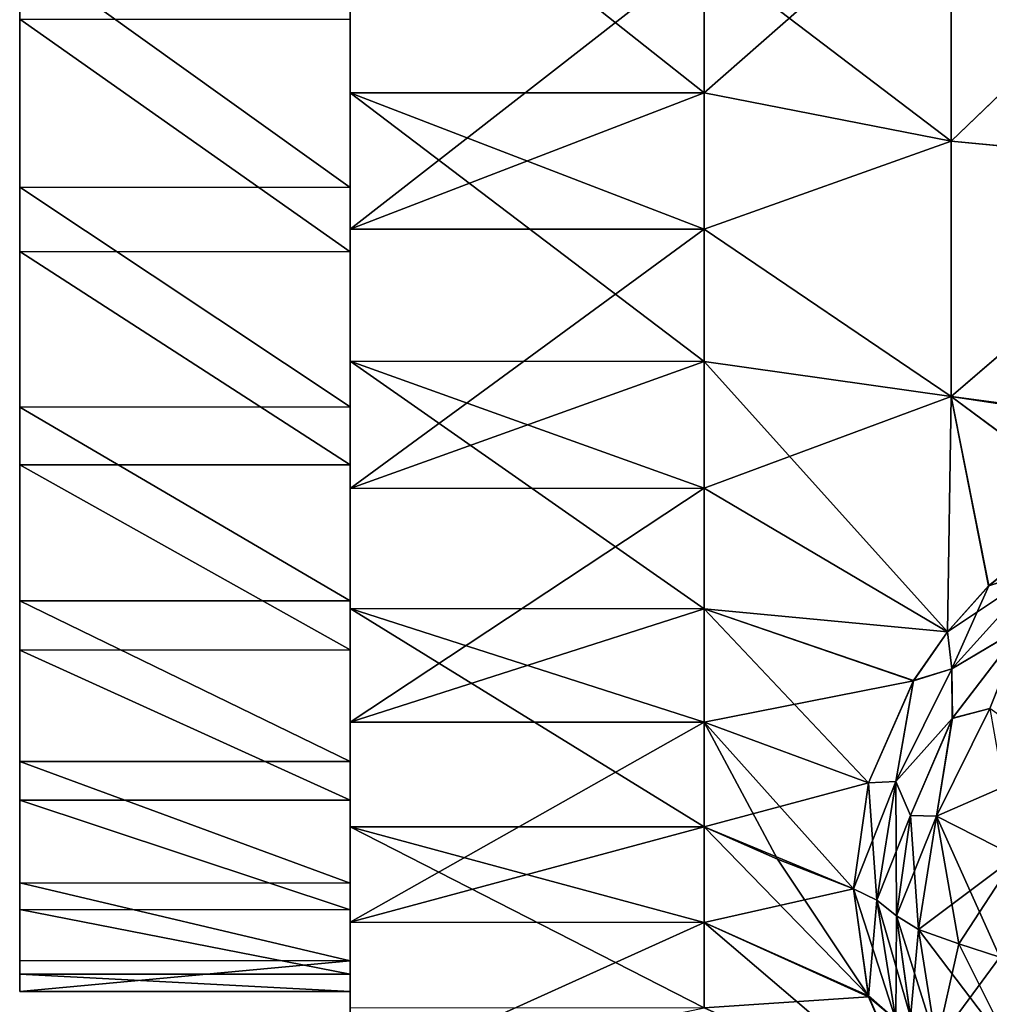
# Model space of a CAD drawing. Header units: millimetres. Extents: x -139 to 139, y -32 to 1264.
# Tile 23 of 256: x -139 to -131, y -11 to -2. Entities that reach past the tile are written whole.
import ezdxf

# ---------------------------------------------------------------- set-up
doc = ezdxf.new("R2010")
doc.units = ezdxf.units.MM
doc.header["$LTSCALE"] = 26.699852
for name, color, linetype in [('152', 7, 'CONTINUOUS'), ('153', 7, 'CONTINUOUS'), ('154', 7, 'CONTINUOUS'), ('155', 7, 'CONTINUOUS'), ('156', 7, 'CONTINUOUS'), ('157', 7, 'CONTINUOUS'), ('158', 7, 'CONTINUOUS'), ('165', 7, 'CONTINUOUS'), ('166', 7, 'CONTINUOUS'), ('169', 7, 'CONTINUOUS'), ('170', 7, 'CONTINUOUS'), ('175', 7, 'CONTINUOUS'), ('176', 7, 'CONTINUOUS'), ('205', 7, 'CONTINUOUS'), ('206', 7, 'CONTINUOUS'), ('207', 7, 'CONTINUOUS'), ('208', 7, 'CONTINUOUS'), ('216', 7, 'CONTINUOUS'), ('217', 7, 'CONTINUOUS'), ('218', 7, 'CONTINUOUS')]:
    doc.layers.add(name, color=color, linetype=linetype)

msp = doc.modelspace()

# ---------------------------------------------------------------- linework, layer by layer
at = {"layer": '152', "color": 7, "linetype": 'CONTINUOUS', "true_color": 0xa2afbf}
for points in [[(-131.3578, -3.3903, 13.7402), (-131.3578, -1.1399, 14.1063), (-133.45, -2.979, 12.6658), (-131.3578, -3.3903, 13.7402)], [(-133.45, -2.979, 12.6658), (-131.3578, -1.1399, 14.1063), (-133.45, -1.7976, 12.8867), (-133.45, -2.979, 12.6658)], [(-131.3578, -3.3903, 13.7402), (-129.0922, -1.2122, 14.8868), (-131.3578, -1.1399, 14.1063), (-131.3578, -3.3903, 13.7402)], [(-129.0922, -3.6052, 14.4944), (-129.0922, -1.2122, 14.8868), (-131.3578, -3.3903, 13.7402), (-129.0922, -3.6052, 14.4944)], [(-133.45, -4.1349, 12.3369), (-131.3578, -3.3903, 13.7402), (-133.45, -2.979, 12.6658), (-133.45, -4.1349, 12.3369)], [(-131.3578, -5.5527, 13.0175), (-131.3578, -3.3903, 13.7402), (-133.45, -4.1349, 12.3369), (-131.3578, -5.5527, 13.0175)], [(-131.3578, -5.5527, 13.0175), (-129.0922, -3.6052, 14.4944), (-131.3578, -3.3903, 13.7402), (-131.3578, -5.5527, 13.0175)], [(-129.0207, -5.8641, 13.7563), (-129.0922, -3.6052, 14.4944), (-131.3578, -5.5527, 13.0175), (-129.0207, -5.8641, 13.7563)], [(-133.45, -5.2556, 11.9028), (-131.3578, -5.5527, 13.0175), (-133.45, -4.1349, 12.3369), (-133.45, -5.2556, 11.9028)], [(-133.45, -6.3314, 11.3671), (-131.3578, -5.5527, 13.0175), (-133.45, -5.2556, 11.9028), (-133.45, -6.3314, 11.3671)], [(-131.3871, -7.5476, 11.9563), (-131.3578, -5.5527, 13.0175), (-133.45, -6.3314, 11.3671), (-131.3871, -7.5476, 11.9563)], [(-131.3871, -7.5476, 11.9563), (-131.0394, -7.1587, 12.3659), (-131.3578, -5.5527, 13.0175), (-131.3871, -7.5476, 11.9563)], [(-130.1516, -6.4489, 13.1232), (-129.0207, -5.8641, 13.7563), (-131.3578, -5.5527, 13.0175), (-130.1516, -6.4489, 13.1232)], [(-131.0394, -7.1587, 12.3659), (-130.1516, -6.4489, 13.1232), (-131.3578, -5.5527, 13.0175), (-131.0394, -7.1587, 12.3659)], [(-133.45, -7.3532, 10.7344), (-131.3871, -7.5476, 11.9563), (-133.45, -6.3314, 11.3671), (-133.45, -7.3532, 10.7344)], [(-131.6761, -7.9617, 11.5241), (-131.3871, -7.5476, 11.9563), (-133.45, -7.3532, 10.7344), (-131.6761, -7.9617, 11.5241)], [(-133.45, -8.3123, 10.0102), (-131.6761, -7.9617, 11.5241), (-133.45, -7.3532, 10.7344), (-133.45, -8.3123, 10.0102)], [(-132.0585, -8.8282, 10.6322), (-131.6761, -7.9617, 11.5241), (-133.45, -8.3123, 10.0102), (-132.0585, -8.8282, 10.6322)], [(-133.45, -9.2005, 9.2005), (-132.0585, -8.8282, 10.6322), (-133.45, -8.3123, 10.0102), (-133.45, -9.2005, 9.2005)], [(-132.1852, -9.7258, 9.7258), (-132.0585, -8.8282, 10.6322), (-133.45, -9.2005, 9.2005), (-132.1852, -9.7258, 9.7258)], [(-133.45, -10.0102, 8.3123), (-132.1852, -9.7258, 9.7258), (-133.45, -9.2005, 9.2005), (-133.45, -10.0102, 8.3123)], [(-132.8271, -9.4746, -9.4746), (-132.0581, -10.6335, -8.8269), (-133.45, -9.2005, -9.2005), (-132.8271, -9.4746, -9.4746)], [(-133.45, -9.2005, -9.2005), (-132.0581, -10.6335, -8.8269), (-133.45, -10.0102, -8.3123), (-133.45, -9.2005, -9.2005)], [(-132.1852, -9.7258, -9.7258), (-132.0581, -10.6335, -8.8269), (-132.8271, -9.4746, -9.4746), (-132.1852, -9.7258, -9.7258)], [(-132.0563, -10.6398, 8.8208), (-132.1852, -9.7258, 9.7258), (-133.45, -10.0102, 8.3123), (-132.0563, -10.6398, 8.8208)], [(-133.45, -10.7344, 7.3532), (-132.0563, -10.6398, 8.8208), (-133.45, -10.0102, 8.3123), (-133.45, -10.7344, 7.3532)], [(-132.0581, -10.6335, -8.8269), (-131.6748, -11.5263, -7.9596), (-133.45, -10.0102, -8.3123), (-132.0581, -10.6335, -8.8269)], [(-133.45, -10.0102, -8.3123), (-131.6748, -11.5263, -7.9596), (-133.45, -10.7344, -7.3532), (-133.45, -10.0102, -8.3123)], [(-131.669, -11.5364, 7.9498), (-132.0563, -10.6398, 8.8208), (-133.45, -10.7344, 7.3532), (-131.669, -11.5364, 7.9498)]]:
    msp.add_3dface(points, dxfattribs=at)
at = {"layer": '153', "color": 7, "linetype": 'CONTINUOUS', "true_color": 0xa2afbf}
for points in [[(-136.45, -4.1361, 12.3365), (-133.45, -1.7976, 12.8867), (-136.45, -1.7957, 12.8868), (-136.45, -4.1361, 12.3365)], [(-133.45, -2.979, 12.6658), (-133.45, -1.7976, 12.8867), (-136.45, -4.1361, 12.3365), (-133.45, -2.979, 12.6658)], [(-133.45, -4.1349, 12.3369), (-133.45, -2.979, 12.6658), (-136.45, -4.1361, 12.3365), (-133.45, -4.1349, 12.3369)], [(-133.45, -5.2556, 11.9028), (-133.45, -4.1349, 12.3369), (-136.45, -6.3333, 11.3656), (-133.45, -5.2556, 11.9028)], [(-136.45, -6.3333, 11.3656), (-133.45, -4.1349, 12.3369), (-136.45, -4.1361, 12.3365), (-136.45, -6.3333, 11.3656)], [(-133.45, -6.3314, 11.3671), (-133.45, -5.2556, 11.9028), (-136.45, -6.3333, 11.3656), (-133.45, -6.3314, 11.3671)], [(-133.45, -7.3532, 10.7344), (-133.45, -6.3314, 11.3671), (-136.45, -8.3127, 10.0089), (-133.45, -7.3532, 10.7344)], [(-136.45, -8.3127, 10.0089), (-133.45, -6.3314, 11.3671), (-136.45, -6.3333, 11.3656), (-136.45, -8.3127, 10.0089)], [(-133.45, -8.3123, 10.0102), (-133.45, -7.3532, 10.7344), (-136.45, -8.3127, 10.0089), (-133.45, -8.3123, 10.0102)], [(-133.45, -9.2005, 9.2005), (-133.45, -8.3123, 10.0102), (-136.45, -10.0089, 8.3127), (-133.45, -9.2005, 9.2005)], [(-136.45, -10.0089, 8.3127), (-133.45, -8.3123, 10.0102), (-136.45, -8.3127, 10.0089), (-136.45, -10.0089, 8.3127)], [(-133.45, -9.2005, -9.2005), (-133.45, -10.0102, -8.3123), (-136.45, -9.2005, -9.2005), (-133.45, -9.2005, -9.2005)], [(-133.45, -10.0102, -8.3123), (-133.45, -10.7344, -7.3532), (-136.45, -9.2005, -9.2005), (-133.45, -10.0102, -8.3123)], [(-136.45, -9.2005, -9.2005), (-133.45, -10.7344, -7.3532), (-136.45, -10.7367, -7.3497), (-136.45, -9.2005, -9.2005)], [(-133.45, -10.0102, 8.3123), (-133.45, -9.2005, 9.2005), (-136.45, -10.0089, 8.3127), (-133.45, -10.0102, 8.3123)], [(-136.45, -11.3656, 6.3333), (-133.45, -10.0102, 8.3123), (-136.45, -10.0089, 8.3127), (-136.45, -11.3656, 6.3333)], [(-133.45, -10.7344, 7.3532), (-133.45, -10.0102, 8.3123), (-136.45, -11.3656, 6.3333), (-133.45, -10.7344, 7.3532)]]:
    msp.add_3dface(points, dxfattribs=at)
at = {"layer": '154', "color": 7, "linetype": 'CONTINUOUS', "true_color": 0xa2afbf}
for points in [[(-136.45, -0.603, -12.9969), (-136.45, -2.9792, -12.665), (-136.45, 5.4748, -6.7611), (-136.45, -0.603, -12.9969)], [(-136.45, 5.4748, -6.7611), (-136.45, -2.9792, -12.665), (-136.45, 3.9491, -7.7517), (-136.45, 5.4748, -6.7611)], [(-136.45, 3.9491, -7.7517), (-136.45, -2.9792, -12.665), (-136.45, 2.2509, -8.4035), (-136.45, 3.9491, -7.7517)], [(-136.45, 0.603, 12.9969), (-136.45, 2.9792, 12.665), (-136.45, -5.4748, 6.7611), (-136.45, 0.603, 12.9969)], [(-136.45, -5.4748, 6.7611), (-136.45, 2.9792, 12.665), (-136.45, -3.9491, 7.7517), (-136.45, -5.4748, 6.7611)], [(-136.45, -3.9491, 7.7517), (-136.45, 2.9792, 12.665), (-136.45, -2.2509, 8.4035), (-136.45, -3.9491, 7.7517)], [(-136.45, 2.2509, -8.4035), (-136.45, -2.9792, -12.665), (-136.45, 0.4543, -8.6879), (-136.45, 2.2509, -8.4035)], [(-136.45, -12.9969, -0.603), (-136.45, -12.8868, 1.7957), (-136.45, 0.603, 12.9969), (-136.45, -12.9969, -0.603)], [(-136.45, -12.9969, -0.603), (-136.45, 0.603, 12.9969), (-136.45, -5.4748, 6.7611), (-136.45, -12.9969, -0.603)], [(-136.45, -12.8868, 1.7957), (-136.45, -1.7957, 12.8868), (-136.45, 0.603, 12.9969), (-136.45, -12.8868, 1.7957)], [(-136.45, -2.9792, -12.665), (-136.45, -5.2538, -11.9029), (-136.45, 0.4543, -8.6879), (-136.45, -2.9792, -12.665)], [(-136.45, 0.4543, -8.6879), (-136.45, -5.2538, -11.9029), (-136.45, -1.362, -8.5926), (-136.45, 0.4543, -8.6879)], [(-136.45, -1.362, -8.5926), (-136.45, -5.2538, -11.9029), (-136.45, -3.1186, -8.1218), (-136.45, -1.362, -8.5926)], [(-136.45, -12.8868, 1.7957), (-136.45, -12.3365, 4.1361), (-136.45, -1.7957, 12.8868), (-136.45, -12.8868, 1.7957)], [(-136.45, -12.3365, 4.1361), (-136.45, -4.1361, 12.3365), (-136.45, -1.7957, 12.8868), (-136.45, -12.3365, 4.1361)], [(-136.45, -5.2538, -11.9029), (-136.45, -7.3497, -10.7367), (-136.45, -3.1186, -8.1218), (-136.45, -5.2538, -11.9029)], [(-136.45, -3.1186, -8.1218), (-136.45, -7.3497, -10.7367), (-136.45, -4.7388, -7.2961), (-136.45, -3.1186, -8.1218)], [(-136.45, -12.3365, 4.1361), (-136.45, -11.3656, 6.3333), (-136.45, -4.1361, 12.3365), (-136.45, -12.3365, 4.1361)], [(-136.45, -11.3656, 6.3333), (-136.45, -6.3333, 11.3656), (-136.45, -4.1361, 12.3365), (-136.45, -11.3656, 6.3333)], [(-136.45, -7.3497, -10.7367), (-136.45, -9.2005, -9.2005), (-136.45, -4.7388, -7.2961), (-136.45, -7.3497, -10.7367)], [(-136.45, -4.7388, -7.2961), (-136.45, -9.2005, -9.2005), (-136.45, -6.1518, -6.1518), (-136.45, -4.7388, -7.2961)], [(-136.45, -6.7611, 5.4748), (-136.45, -12.9969, -0.603), (-136.45, -5.4748, 6.7611), (-136.45, -6.7611, 5.4748)], [(-136.45, -9.2005, -9.2005), (-136.45, -10.7367, -7.3497), (-136.45, -6.1518, -6.1518), (-136.45, -9.2005, -9.2005)], [(-136.45, -6.1518, -6.1518), (-136.45, -10.7367, -7.3497), (-136.45, -7.2961, -4.7388), (-136.45, -6.1518, -6.1518)], [(-136.45, -11.3656, 6.3333), (-136.45, -10.0089, 8.3127), (-136.45, -6.3333, 11.3656), (-136.45, -11.3656, 6.3333)], [(-136.45, -10.0089, 8.3127), (-136.45, -8.3127, 10.0089), (-136.45, -6.3333, 11.3656), (-136.45, -10.0089, 8.3127)], [(-136.45, -7.7517, 3.9491), (-136.45, -12.9969, -0.603), (-136.45, -6.7611, 5.4748), (-136.45, -7.7517, 3.9491)], [(-136.45, -7.2961, -4.7388), (-136.45, -10.7367, -7.3497), (-136.45, -8.1218, -3.1186), (-136.45, -7.2961, -4.7388)], [(-136.45, -8.4035, 2.2509), (-136.45, -12.9969, -0.603), (-136.45, -7.7517, 3.9491), (-136.45, -8.4035, 2.2509)], [(-136.45, -10.7367, -7.3497), (-136.45, -11.9029, -5.2538), (-136.45, -8.1218, -3.1186), (-136.45, -10.7367, -7.3497)], [(-136.45, -8.1218, -3.1186), (-136.45, -11.9029, -5.2538), (-136.45, -8.5926, -1.362), (-136.45, -8.1218, -3.1186)], [(-136.45, -12.665, -2.9792), (-136.45, -12.9969, -0.603), (-136.45, -8.4035, 2.2509), (-136.45, -12.665, -2.9792)], [(-136.45, -8.6879, 0.4543), (-136.45, -12.665, -2.9792), (-136.45, -8.4035, 2.2509), (-136.45, -8.6879, 0.4543)], [(-136.45, -11.9029, -5.2538), (-136.45, -12.665, -2.9792), (-136.45, -8.5926, -1.362), (-136.45, -11.9029, -5.2538)], [(-136.45, -8.5926, -1.362), (-136.45, -12.665, -2.9792), (-136.45, -8.6879, 0.4543), (-136.45, -8.5926, -1.362)]]:
    msp.add_3dface(points, dxfattribs=at)
at = {"layer": '155', "color": 7, "linetype": 'CONTINUOUS', "true_color": 0xa2afbf}
for points in [[(-131.3578, -3.3904, -13.7402), (-133.45, -1.7976, -12.8867), (-131.3578, -1.1401, -14.1063), (-131.3578, -3.3904, -13.7402)], [(-131.3578, -3.3904, -13.7402), (-131.3578, -1.1401, -14.1063), (-129.0922, -1.2129, -14.8867), (-131.3578, -3.3904, -13.7402)], [(-129.0922, -3.6059, -14.4942), (-131.3578, -3.3904, -13.7402), (-129.0922, -1.2129, -14.8867), (-129.0922, -3.6059, -14.4942)], [(-133.45, -2.979, -12.6658), (-133.45, -1.7976, -12.8867), (-131.3578, -3.3904, -13.7402), (-133.45, -2.979, -12.6658)], [(-133.45, -4.1349, -12.3369), (-133.45, -2.979, -12.6658), (-131.3578, -3.3904, -13.7402), (-133.45, -4.1349, -12.3369)], [(-131.3578, -5.5528, -13.0174), (-133.45, -4.1349, -12.3369), (-131.3578, -3.3904, -13.7402), (-131.3578, -5.5528, -13.0174)], [(-131.3578, -5.5528, -13.0174), (-131.3578, -3.3904, -13.7402), (-129.0922, -3.6059, -14.4942), (-131.3578, -5.5528, -13.0174)], [(-129.0982, -5.8961, -13.7213), (-131.3578, -5.5528, -13.0174), (-129.0922, -3.6059, -14.4942), (-129.0982, -5.8961, -13.7213)], [(-133.45, -5.2556, -11.9028), (-133.45, -4.1349, -12.3369), (-131.3578, -5.5528, -13.0174), (-133.45, -5.2556, -11.9028)], [(-133.45, -6.3314, -11.3671), (-133.45, -5.2556, -11.9028), (-131.3872, -7.5477, -11.9563), (-133.45, -6.3314, -11.3671)], [(-131.3872, -7.5477, -11.9563), (-133.45, -5.2556, -11.9028), (-131.3578, -5.5528, -13.0174), (-131.3872, -7.5477, -11.9563)], [(-131.3872, -7.5477, -11.9563), (-131.3578, -5.5528, -13.0174), (-131.0374, -7.1566, -12.3681), (-131.3872, -7.5477, -11.9563)], [(-131.0374, -7.1566, -12.3681), (-131.3578, -5.5528, -13.0174), (-130.1481, -6.4467, -13.1256), (-131.0374, -7.1566, -12.3681)], [(-130.1481, -6.4467, -13.1256), (-131.3578, -5.5528, -13.0174), (-129.0982, -5.8961, -13.7213), (-130.1481, -6.4467, -13.1256)], [(-133.45, -7.3532, -10.7344), (-133.45, -6.3314, -11.3671), (-131.3872, -7.5477, -11.9563), (-133.45, -7.3532, -10.7344)], [(-133.45, -8.3123, -10.0102), (-133.45, -7.3532, -10.7344), (-132.0581, -8.827, -10.6335), (-133.45, -8.3123, -10.0102)], [(-132.0581, -8.827, -10.6335), (-133.45, -7.3532, -10.7344), (-131.6752, -7.9602, -11.5256), (-132.0581, -8.827, -10.6335)], [(-131.6752, -7.9602, -11.5256), (-133.45, -7.3532, -10.7344), (-131.3872, -7.5477, -11.9563), (-131.6752, -7.9602, -11.5256)], [(-132.1852, -9.7258, -9.7258), (-132.8271, -9.4746, -9.4746), (-133.45, -8.3123, -10.0102), (-132.1852, -9.7258, -9.7258)], [(-132.1852, -9.7258, -9.7258), (-133.45, -8.3123, -10.0102), (-132.0581, -8.827, -10.6335), (-132.1852, -9.7258, -9.7258)], [(-132.8271, -9.4746, -9.4746), (-133.45, -9.2005, -9.2005), (-133.45, -8.3123, -10.0102), (-132.8271, -9.4746, -9.4746)]]:
    msp.add_3dface(points, dxfattribs=at)
at = {"layer": '156', "color": 7, "linetype": 'CONTINUOUS', "true_color": 0xa2afbf}
for points in [[(-136.45, -2.9792, -12.665), (-136.45, -0.603, -12.9969), (-133.45, -2.979, -12.6658), (-136.45, -2.9792, -12.665)], [(-136.45, -0.603, -12.9969), (-133.45, -1.7976, -12.8867), (-133.45, -2.979, -12.6658), (-136.45, -0.603, -12.9969)], [(-136.45, -2.9792, -12.665), (-133.45, -2.979, -12.6658), (-133.45, -4.1349, -12.3369), (-136.45, -2.9792, -12.665)], [(-136.45, -5.2538, -11.9029), (-136.45, -2.9792, -12.665), (-133.45, -5.2556, -11.9028), (-136.45, -5.2538, -11.9029)], [(-136.45, -2.9792, -12.665), (-133.45, -4.1349, -12.3369), (-133.45, -5.2556, -11.9028), (-136.45, -2.9792, -12.665)], [(-136.45, -7.3497, -10.7367), (-136.45, -5.2538, -11.9029), (-133.45, -7.3532, -10.7344), (-136.45, -7.3497, -10.7367)], [(-136.45, -5.2538, -11.9029), (-133.45, -5.2556, -11.9028), (-133.45, -6.3314, -11.3671), (-136.45, -5.2538, -11.9029)], [(-136.45, -5.2538, -11.9029), (-133.45, -6.3314, -11.3671), (-133.45, -7.3532, -10.7344), (-136.45, -5.2538, -11.9029)], [(-133.45, -9.2005, -9.2005), (-136.45, -9.2005, -9.2005), (-136.45, -7.3497, -10.7367), (-133.45, -9.2005, -9.2005)], [(-133.45, -9.2005, -9.2005), (-136.45, -7.3497, -10.7367), (-133.45, -8.3123, -10.0102), (-133.45, -9.2005, -9.2005)], [(-136.45, -7.3497, -10.7367), (-133.45, -7.3532, -10.7344), (-133.45, -8.3123, -10.0102), (-136.45, -7.3497, -10.7367)]]:
    msp.add_3dface(points, dxfattribs=at)
at = {"layer": '157', "color": 7, "linetype": 'CONTINUOUS', "true_color": 0xa2afbf}
for points in [[(-131.6348, -10.0711, -10.0711), (-131.2922, -10.1909, -10.1909), (-130.8091, -11.1566, -9.451), (-131.6348, -10.0711, -10.0711)], [(-131.4816, -11.0324, -9.1097), (-131.6348, -10.0711, -10.0711), (-130.8091, -11.1566, -9.451), (-131.4816, -11.0324, -9.1097)], [(-131.2922, -10.1909, -10.1909), (-130.945, -10.3038, -10.3038), (-130.8091, -11.1566, -9.451), (-131.2922, -10.1909, -10.1909)]]:
    msp.add_3dface(points, dxfattribs=at)
at = {"layer": '158', "color": 7, "linetype": 'CONTINUOUS', "true_color": 0xa2afbf}
for points in [[(-131.0297, -8.1966, -11.9456), (-130.8091, -9.451, -11.1566), (-131.4816, -9.1097, -11.0324), (-131.0297, -8.1966, -11.9456)], [(-131.2922, -10.1909, -10.1909), (-131.6348, -10.0711, -10.0711), (-131.4816, -9.1097, -11.0324), (-131.2922, -10.1909, -10.1909)], [(-130.945, -10.3038, -10.3038), (-131.2922, -10.1909, -10.1909), (-131.4816, -9.1097, -11.0324), (-130.945, -10.3038, -10.3038)], [(-130.8091, -9.451, -11.1566), (-130.945, -10.3038, -10.3038), (-131.4816, -9.1097, -11.0324), (-130.8091, -9.451, -11.1566)]]:
    msp.add_3dface(points, dxfattribs=at)
at = {"layer": '165', "color": 7, "linetype": 'CONTINUOUS', "true_color": 0xa2afbf}
for points in [[(-131.6348, -10.0711, -10.0711), (-131.4816, -11.0324, -9.1097), (-131.8203, -9.9552, -9.9552), (-131.6348, -10.0711, -10.0711)], [(-131.8203, -9.9552, -9.9552), (-131.4816, -11.0324, -9.1097), (-131.7022, -10.8094, -9.1043), (-131.8203, -9.9552, -9.9552)]]:
    msp.add_3dface(points, dxfattribs=at)
at = {"layer": '166', "color": 7, "linetype": 'CONTINUOUS', "true_color": 0xa2afbf}
for points in [[(-130.7528, -7.5063, -12.4313), (-131.0297, -8.1966, -11.9456), (-131.3468, -8.2794, -11.6437), (-130.7528, -7.5063, -12.4313)], [(-131.0297, -8.1966, -11.9456), (-131.4816, -9.1097, -11.0324), (-131.3468, -8.2794, -11.6437), (-131.0297, -8.1966, -11.9456)], [(-131.3468, -8.2794, -11.6437), (-131.4816, -9.1097, -11.0324), (-131.7022, -9.1045, -10.8092), (-131.3468, -8.2794, -11.6437)], [(-131.6348, -10.0711, -10.0711), (-131.8203, -9.9552, -9.9552), (-131.7022, -9.1045, -10.8092), (-131.6348, -10.0711, -10.0711)], [(-131.4816, -9.1097, -11.0324), (-131.6348, -10.0711, -10.0711), (-131.7022, -9.1045, -10.8092), (-131.4816, -9.1097, -11.0324)]]:
    msp.add_3dface(points, dxfattribs=at)
at = {"layer": '169', "color": 7, "linetype": 'CONTINUOUS', "true_color": 0xa2afbf}
for points in [[(-131.0297, -8.1966, 11.9456), (-131.4816, -9.1097, 11.0324), (-130.4083, -8.6409, 11.9667), (-131.0297, -8.1966, 11.9456)], [(-130.4083, -8.6409, 11.9667), (-131.4816, -9.1097, 11.0324), (-130.8091, -9.451, 11.1566), (-130.4083, -8.6409, 11.9667)], [(-131.4816, -9.1097, 11.0324), (-131.6348, -10.0711, 10.0711), (-130.8091, -9.451, 11.1566), (-131.4816, -9.1097, 11.0324)], [(-131.6348, -10.0711, 10.0711), (-131.2922, -10.1909, 10.1909), (-130.8091, -9.451, 11.1566), (-131.6348, -10.0711, 10.0711)], [(-131.2922, -10.1909, 10.1909), (-130.945, -10.3038, 10.3038), (-130.8091, -9.451, 11.1566), (-131.2922, -10.1909, 10.1909)]]:
    msp.add_3dface(points, dxfattribs=at)
at = {"layer": '170', "color": 7, "linetype": 'CONTINUOUS', "true_color": 0xa2afbf}
for points in [[(-131.3475, -8.2807, 11.6425), (-131.0297, -8.1966, 11.9456), (-130.7547, -7.5082, 12.4294), (-131.3475, -8.2807, 11.6425)], [(-131.4816, -9.1097, 11.0324), (-131.0297, -8.1966, 11.9456), (-131.3475, -8.2807, 11.6425), (-131.4816, -9.1097, 11.0324)], [(-131.7025, -9.1054, 10.8083), (-131.4816, -9.1097, 11.0324), (-131.3475, -8.2807, 11.6425), (-131.7025, -9.1054, 10.8083)], [(-131.8203, -9.9552, 9.9552), (-131.4816, -9.1097, 11.0324), (-131.7025, -9.1054, 10.8083), (-131.8203, -9.9552, 9.9552)], [(-131.6348, -10.0711, 10.0711), (-131.4816, -9.1097, 11.0324), (-131.8203, -9.9552, 9.9552), (-131.6348, -10.0711, 10.0711)]]:
    msp.add_3dface(points, dxfattribs=at)
at = {"layer": '175', "color": 7, "linetype": 'CONTINUOUS', "true_color": 0xa2afbf}
for points in [[(-131.2922, -10.1909, 10.1909), (-131.6348, -10.0711, 10.0711), (-131.4816, -11.0324, 9.1097), (-131.2922, -10.1909, 10.1909)], [(-130.945, -10.3038, 10.3038), (-131.2922, -10.1909, 10.1909), (-131.4816, -11.0324, 9.1097), (-130.945, -10.3038, 10.3038)], [(-130.8091, -11.1566, 9.451), (-130.945, -10.3038, 10.3038), (-131.4816, -11.0324, 9.1097), (-130.8091, -11.1566, 9.451)]]:
    msp.add_3dface(points, dxfattribs=at)
at = {"layer": '176', "color": 7, "linetype": 'CONTINUOUS', "true_color": 0xa2afbf}
for points in [[(-131.6348, -10.0711, 10.0711), (-131.8203, -9.9552, 9.9552), (-131.7003, -10.8161, 9.0977), (-131.6348, -10.0711, 10.0711)], [(-131.4816, -11.0324, 9.1097), (-131.6348, -10.0711, 10.0711), (-131.7003, -10.8161, 9.0977), (-131.4816, -11.0324, 9.1097)]]:
    msp.add_3dface(points, dxfattribs=at)
at = {"layer": '205', "color": 7, "linetype": 'CONTINUOUS', "true_color": 0xa2afbf}
for points in [[(-131.0374, -7.1566, -12.3681), (-130.1481, -6.4467, -13.1256), (-130.5834, -7.0116, -12.6815), (-131.0374, -7.1566, -12.3681)], [(-131.3503, -7.8625, -11.8056), (-131.0374, -7.1566, -12.3681), (-130.5834, -7.0116, -12.6815), (-131.3503, -7.8625, -11.8056)], [(-130.7528, -7.5063, -12.4313), (-131.3503, -7.8625, -11.8056), (-130.5834, -7.0116, -12.6815), (-130.7528, -7.5063, -12.4313)], [(-131.3872, -7.5477, -11.9563), (-131.0374, -7.1566, -12.3681), (-131.3503, -7.8625, -11.8056), (-131.3872, -7.5477, -11.9563)], [(-130.7528, -7.5063, -12.4313), (-131.3468, -8.2794, -11.6437), (-131.3503, -7.8625, -11.8056), (-130.7528, -7.5063, -12.4313)], [(-131.6752, -7.9602, -11.5256), (-131.3872, -7.5477, -11.9563), (-131.3503, -7.8625, -11.8056), (-131.6752, -7.9602, -11.5256)], [(-131.8253, -8.8147, -10.8362), (-131.6752, -7.9602, -11.5256), (-131.3503, -7.8625, -11.8056), (-131.8253, -8.8147, -10.8362)], [(-131.3468, -8.2794, -11.6437), (-131.8253, -8.8147, -10.8362), (-131.3503, -7.8625, -11.8056), (-131.3468, -8.2794, -11.6437)], [(-132.0581, -8.827, -10.6335), (-131.6752, -7.9602, -11.5256), (-131.8253, -8.8147, -10.8362), (-132.0581, -8.827, -10.6335)], [(-131.3468, -8.2794, -11.6437), (-131.7022, -9.1045, -10.8092), (-131.8253, -8.8147, -10.8362), (-131.3468, -8.2794, -11.6437)], [(-132.1852, -9.7258, -9.7258), (-132.0581, -8.827, -10.6335), (-131.9861, -9.8224, -9.8224), (-132.1852, -9.7258, -9.7258)], [(-131.9861, -9.8224, -9.8224), (-132.0581, -8.827, -10.6335), (-131.8253, -8.8147, -10.8362), (-131.9861, -9.8224, -9.8224)], [(-131.8253, -8.8147, -10.8362), (-131.8203, -9.9552, -9.9552), (-131.9861, -9.8224, -9.8224), (-131.8253, -8.8147, -10.8362)], [(-131.7022, -9.1045, -10.8092), (-131.8203, -9.9552, -9.9552), (-131.8253, -8.8147, -10.8362), (-131.7022, -9.1045, -10.8092)]]:
    msp.add_3dface(points, dxfattribs=at)
at = {"layer": '206', "color": 7, "linetype": 'CONTINUOUS', "true_color": 0xa2afbf}
for points in [[(-132.0581, -10.6335, -8.8269), (-132.1852, -9.7258, -9.7258), (-131.8253, -10.8362, -8.8147), (-132.0581, -10.6335, -8.8269)], [(-132.1852, -9.7258, -9.7258), (-131.9861, -9.8224, -9.8224), (-131.8253, -10.8362, -8.8147), (-132.1852, -9.7258, -9.7258)], [(-131.8203, -9.9552, -9.9552), (-131.7022, -10.8094, -9.1043), (-131.9861, -9.8224, -9.8224), (-131.8203, -9.9552, -9.9552)], [(-131.9861, -9.8224, -9.8224), (-131.7022, -10.8094, -9.1043), (-131.8253, -10.8362, -8.8147), (-131.9861, -9.8224, -9.8224)], [(-131.6748, -11.5263, -7.9596), (-132.0581, -10.6335, -8.8269), (-131.8253, -10.8362, -8.8147), (-131.6748, -11.5263, -7.9596)]]:
    msp.add_3dface(points, dxfattribs=at)
at = {"layer": '207', "color": 7, "linetype": 'CONTINUOUS', "true_color": 0xa2afbf}
for points in [[(-132.1852, -9.7258, 9.7258), (-132.0563, -10.6398, 8.8208), (-131.9861, -9.8224, 9.8224), (-132.1852, -9.7258, 9.7258)], [(-131.9861, -9.8224, 9.8224), (-132.0563, -10.6398, 8.8208), (-131.8253, -10.8362, 8.8146), (-131.9861, -9.8224, 9.8224)], [(-131.8253, -10.8362, 8.8146), (-131.8203, -9.9552, 9.9552), (-131.9861, -9.8224, 9.8224), (-131.8253, -10.8362, 8.8146)], [(-131.7003, -10.8161, 9.0977), (-131.8203, -9.9552, 9.9552), (-131.8253, -10.8362, 8.8146), (-131.7003, -10.8161, 9.0977)], [(-132.0563, -10.6398, 8.8208), (-131.669, -11.5364, 7.9498), (-131.8253, -10.8362, 8.8146), (-132.0563, -10.6398, 8.8208)]]:
    msp.add_3dface(points, dxfattribs=at)
at = {"layer": '208', "color": 7, "linetype": 'CONTINUOUS', "true_color": 0xa2afbf}
for points in [[(-130.1516, -6.4489, 13.1232), (-131.0394, -7.1587, 12.3659), (-130.5834, -7.0116, 12.6814), (-130.1516, -6.4489, 13.1232)], [(-131.0394, -7.1587, 12.3659), (-131.3871, -7.5476, 11.9563), (-130.5834, -7.0116, 12.6814), (-131.0394, -7.1587, 12.3659)], [(-130.5834, -7.0116, 12.6814), (-131.3871, -7.5476, 11.9563), (-131.3503, -7.8625, 11.8056), (-130.5834, -7.0116, 12.6814)], [(-130.7547, -7.5082, 12.4294), (-130.5834, -7.0116, 12.6814), (-131.3503, -7.8625, 11.8056), (-130.7547, -7.5082, 12.4294)], [(-131.3475, -8.2807, 11.6425), (-130.7547, -7.5082, 12.4294), (-131.3503, -7.8625, 11.8056), (-131.3475, -8.2807, 11.6425)], [(-131.3871, -7.5476, 11.9563), (-131.6761, -7.9617, 11.5241), (-131.3503, -7.8625, 11.8056), (-131.3871, -7.5476, 11.9563)], [(-131.3503, -7.8625, 11.8056), (-131.6761, -7.9617, 11.5241), (-131.8253, -8.8147, 10.8362), (-131.3503, -7.8625, 11.8056)], [(-131.3475, -8.2807, 11.6425), (-131.3503, -7.8625, 11.8056), (-131.8253, -8.8147, 10.8362), (-131.3475, -8.2807, 11.6425)], [(-131.6761, -7.9617, 11.5241), (-132.0585, -8.8282, 10.6322), (-131.8253, -8.8147, 10.8362), (-131.6761, -7.9617, 11.5241)], [(-131.7025, -9.1054, 10.8083), (-131.3475, -8.2807, 11.6425), (-131.8253, -8.8147, 10.8362), (-131.7025, -9.1054, 10.8083)], [(-132.0585, -8.8282, 10.6322), (-132.1852, -9.7258, 9.7258), (-131.8253, -8.8147, 10.8362), (-132.0585, -8.8282, 10.6322)], [(-132.1852, -9.7258, 9.7258), (-131.9861, -9.8224, 9.8224), (-131.8253, -8.8147, 10.8362), (-132.1852, -9.7258, 9.7258)], [(-131.9861, -9.8224, 9.8224), (-131.7025, -9.1054, 10.8083), (-131.8253, -8.8147, 10.8362), (-131.9861, -9.8224, 9.8224)], [(-131.8203, -9.9552, 9.9552), (-131.7025, -9.1054, 10.8083), (-131.9861, -9.8224, 9.8224), (-131.8203, -9.9552, 9.9552)]]:
    msp.add_3dface(points, dxfattribs=at)
at = {"layer": '216', "color": 7, "linetype": 'CONTINUOUS', "true_color": 0xa2afbf}
for points in [[(-139.25, -1.7759, 10.4495), (-139.25, -3.7806, 9.9027), (-136.45, -3.7823, 9.9022), (-139.25, -1.7759, 10.4495)], [(-136.45, -1.7778, 10.4498), (-139.25, -1.7759, 10.4495), (-136.45, -3.7823, 9.9022), (-136.45, -1.7778, 10.4498)], [(-139.25, -3.7806, 9.9027), (-139.25, -5.6429, 8.9731), (-136.45, -5.6415, 8.9741), (-139.25, -3.7806, 9.9027)], [(-136.45, -3.7823, 9.9022), (-139.25, -3.7806, 9.9027), (-136.45, -5.6415, 8.9741), (-136.45, -3.7823, 9.9022)], [(-136.45, -5.6415, 8.9741), (-139.25, -5.6429, 8.9731), (-136.45, -7.2838, 7.701), (-136.45, -5.6415, 8.9741)], [(-139.25, -5.6429, 8.9731), (-139.25, -7.2856, 7.6987), (-136.45, -7.2838, 7.701), (-139.25, -5.6429, 8.9731)], [(-136.45, -7.2838, 7.701), (-139.25, -7.2856, 7.6987), (-136.45, -8.6463, 6.132), (-136.45, -7.2838, 7.701)], [(-139.25, -7.2856, 7.6987), (-139.25, -8.6463, 6.1305), (-136.45, -8.6463, 6.132), (-139.25, -7.2856, 7.6987)], [(-139.25, -8.6463, 6.1305), (-139.25, -9.6753, 4.3281), (-136.45, -9.6764, 4.3274), (-139.25, -8.6463, 6.1305)], [(-136.45, -8.6463, 6.132), (-139.25, -8.6463, 6.1305), (-136.45, -9.6764, 4.3274), (-136.45, -8.6463, 6.132)], [(-139.25, -9.6753, 4.3281), (-139.25, -10.3337, 2.3606), (-136.45, -10.3347, 2.3565), (-139.25, -9.6753, 4.3281)], [(-136.45, -9.6764, 4.3274), (-139.25, -9.6753, 4.3281), (-136.45, -10.3347, 2.3565), (-136.45, -9.6764, 4.3274)], [(-139.25, -10.3337, 2.3606), (-139.25, -10.5959, 0.295), (-136.45, -10.3347, 2.3565), (-139.25, -10.3337, 2.3606)], [(-139.25, -10.5959, 0.295), (-136.45, -10.5959, 0.295), (-136.45, -10.3347, 2.3565), (-139.25, -10.5959, 0.295)]]:
    msp.add_3dface(points, dxfattribs=at)
at = {"layer": '217', "color": 7, "linetype": 'CONTINUOUS', "true_color": 0xa2afbf}
for points in [[(-139.25, -4.3258, -9.677), (-139.25, -2.3545, -10.3346), (-136.45, -4.3274, -9.6764), (-139.25, -4.3258, -9.677)], [(-136.45, -4.3274, -9.6764), (-139.25, -2.3545, -10.3346), (-136.45, -2.3565, -10.3347), (-136.45, -4.3274, -9.6764)], [(-139.25, -6.1334, -8.6453), (-139.25, -4.3258, -9.677), (-136.45, -6.132, -8.6463), (-139.25, -6.1334, -8.6453)], [(-136.45, -6.132, -8.6463), (-139.25, -4.3258, -9.677), (-136.45, -4.3274, -9.6764), (-136.45, -6.132, -8.6463)], [(-136.45, -7.701, -7.2838), (-139.25, -6.1334, -8.6453), (-136.45, -6.132, -8.6463), (-136.45, -7.701, -7.2838)], [(-139.25, -7.7026, -7.2815), (-139.25, -6.1334, -8.6453), (-136.45, -7.701, -7.2838), (-139.25, -7.7026, -7.2815)], [(-136.45, -8.9741, -5.6415), (-139.25, -7.7026, -7.2815), (-136.45, -7.701, -7.2838), (-136.45, -8.9741, -5.6415)], [(-139.25, -8.974, -5.64), (-139.25, -7.7026, -7.2815), (-136.45, -8.9741, -5.6415), (-139.25, -8.974, -5.64)], [(-139.25, -9.9012, -3.7831), (-139.25, -8.974, -5.64), (-136.45, -9.9022, -3.7823), (-139.25, -9.9012, -3.7831)], [(-136.45, -9.9022, -3.7823), (-139.25, -8.974, -5.64), (-136.45, -8.9741, -5.6415), (-136.45, -9.9022, -3.7823)], [(-139.25, -10.449, -1.782), (-139.25, -9.9012, -3.7831), (-136.45, -10.4498, -1.7778), (-139.25, -10.449, -1.782)], [(-136.45, -10.4498, -1.7778), (-139.25, -9.9012, -3.7831), (-136.45, -9.9022, -3.7823), (-136.45, -10.4498, -1.7778)], [(-136.45, -10.5959, 0.295), (-139.25, -10.5959, 0.295), (-139.25, -10.449, -1.782), (-136.45, -10.5959, 0.295)], [(-136.45, -10.5959, 0.295), (-139.25, -10.449, -1.782), (-136.45, -10.4498, -1.7778), (-136.45, -10.5959, 0.295)]]:
    msp.add_3dface(points, dxfattribs=at)
at = {"layer": '218', "color": 7, "linetype": 'CONTINUOUS', "true_color": 0xa2afbf}
for points in [[(-139.25, -10.5959, 0.295), (-139.25, -10.3337, 2.3606), (-139.25, 10.5959, -0.295), (-139.25, -10.5959, 0.295)], [(-139.25, -10.5959, 0.295), (-139.25, 10.5959, -0.295), (-139.25, 10.3337, -2.3606), (-139.25, -10.5959, 0.295)], [(-139.25, -10.3337, 2.3606), (-139.25, 10.449, 1.782), (-139.25, 10.5959, -0.295), (-139.25, -10.3337, 2.3606)], [(-139.25, -10.3337, 2.3606), (-139.25, -9.6753, 4.3281), (-139.25, 10.449, 1.782), (-139.25, -10.3337, 2.3606)], [(-139.25, -9.6753, 4.3281), (-139.25, 9.9012, 3.7831), (-139.25, 10.449, 1.782), (-139.25, -9.6753, 4.3281)], [(-139.25, -10.5959, 0.295), (-139.25, 10.3337, -2.3606), (-139.25, -10.449, -1.782), (-139.25, -10.5959, 0.295)], [(-139.25, 10.3337, -2.3606), (-139.25, 9.6753, -4.3281), (-139.25, -10.449, -1.782), (-139.25, 10.3337, -2.3606)], [(-139.25, -9.6753, 4.3281), (-139.25, -8.6463, 6.1305), (-139.25, 9.9012, 3.7831), (-139.25, -9.6753, 4.3281)], [(-139.25, -8.6463, 6.1305), (-139.25, 8.974, 5.64), (-139.25, 9.9012, 3.7831), (-139.25, -8.6463, 6.1305)], [(-139.25, 9.6753, -4.3281), (-139.25, 8.6463, -6.1305), (-139.25, -9.9012, -3.7831), (-139.25, 9.6753, -4.3281)], [(-139.25, 9.6753, -4.3281), (-139.25, -9.9012, -3.7831), (-139.25, -10.449, -1.782), (-139.25, 9.6753, -4.3281)], [(-139.25, -8.6463, 6.1305), (-139.25, -7.2856, 7.6987), (-139.25, 8.974, 5.64), (-139.25, -8.6463, 6.1305)], [(-139.25, -7.2856, 7.6987), (-139.25, 7.7026, 7.2815), (-139.25, 8.974, 5.64), (-139.25, -7.2856, 7.6987)], [(-139.25, 8.6463, -6.1305), (-139.25, 7.2856, -7.6987), (-139.25, -8.974, -5.64), (-139.25, 8.6463, -6.1305)], [(-139.25, 8.6463, -6.1305), (-139.25, -8.974, -5.64), (-139.25, -9.9012, -3.7831), (-139.25, 8.6463, -6.1305)], [(-139.25, -7.2856, 7.6987), (-139.25, -5.6429, 8.9731), (-139.25, 7.7026, 7.2815), (-139.25, -7.2856, 7.6987)], [(-139.25, -5.6429, 8.9731), (-139.25, 6.1334, 8.6453), (-139.25, 7.7026, 7.2815), (-139.25, -5.6429, 8.9731)], [(-139.25, 7.2856, -7.6987), (-139.25, 5.6429, -8.9731), (-139.25, -7.7026, -7.2815), (-139.25, 7.2856, -7.6987)], [(-139.25, 7.2856, -7.6987), (-139.25, -7.7026, -7.2815), (-139.25, -8.974, -5.64), (-139.25, 7.2856, -7.6987)], [(-139.25, -5.6429, 8.9731), (-139.25, -3.7806, 9.9027), (-139.25, 6.1334, 8.6453), (-139.25, -5.6429, 8.9731)], [(-139.25, -3.7806, 9.9027), (-139.25, 4.3258, 9.677), (-139.25, 6.1334, 8.6453), (-139.25, -3.7806, 9.9027)], [(-139.25, 5.6429, -8.9731), (-139.25, 3.7806, -9.9027), (-139.25, -6.1334, -8.6453), (-139.25, 5.6429, -8.9731)], [(-139.25, 5.6429, -8.9731), (-139.25, -6.1334, -8.6453), (-139.25, -7.7026, -7.2815), (-139.25, 5.6429, -8.9731)], [(-139.25, -3.7806, 9.9027), (-139.25, -1.7759, 10.4495), (-139.25, 4.3258, 9.677), (-139.25, -3.7806, 9.9027)], [(-139.25, 3.7806, -9.9027), (-139.25, 1.7759, -10.4495), (-139.25, -4.3258, -9.677), (-139.25, 3.7806, -9.9027)], [(-139.25, 3.7806, -9.9027), (-139.25, -4.3258, -9.677), (-139.25, -6.1334, -8.6453), (-139.25, 3.7806, -9.9027)], [(-139.25, 1.7759, -10.4495), (-139.25, -2.3545, -10.3346), (-139.25, -4.3258, -9.677), (-139.25, 1.7759, -10.4495)]]:
    msp.add_3dface(points, dxfattribs=at)

doc.saveas('drawing.dxf')
